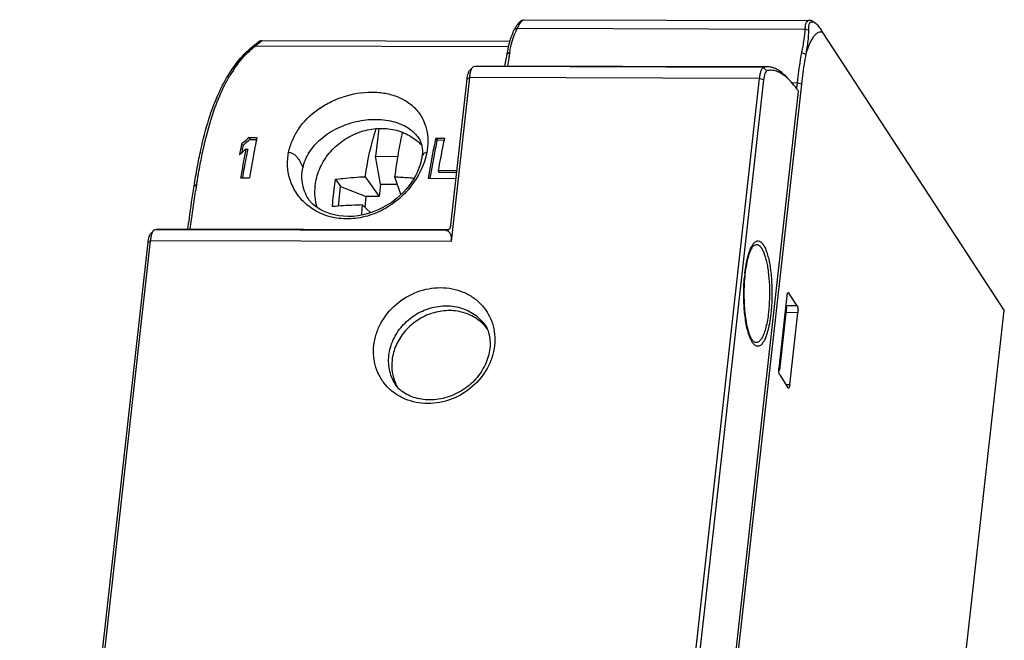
# Model space of a CAD drawing. Header units: millimetres. Extents: x 0 to 420, y 0 to 297.
# Tile 21 of 36: x 245 to 301, y 161 to 196. Entities that reach past the tile are written whole.
import ezdxf

# ---------------------------------------------------------------- set-up
doc = ezdxf.new("R2010")
doc.units = ezdxf.units.MM
doc.header["$LTSCALE"] = 23.1
doc.layers.get('0').update_dxf_attribs({"linetype": 'CONTINUOUS'})
doc.layers.add('ASSI', color=7, linetype='CONTINUOUS')

msp = doc.modelspace()

# ---------------------------------------------------------------- linework, layer by layer
at = {"color": 7, "linetype": 'CONTINUOUS'}
for p, q in [((273.47107, 196.08178), (273.38172, 196.03388)), ((273.57116, 196.12865), (289.721, 196.08624)), ((289.97902, 195.97545), (289.92256, 196.01421)), ((300.71225, 179.72194), (290.46404, 195.4125)), ((258.67264, 194.91852), (258.66975, 194.91759)), ((258.78133, 194.9494), (258.67281, 194.91857)), ((258.78249, 194.94957), (258.78144, 194.9494)), ((258.78236, 194.94957), (272.7957, 194.91277)), ((272.63787, 194.2072), (272.78682, 194.32018)), ((289.50043, 194.16292), (289.26395, 194.27691)), ((287.35335, 193.46748), (270.96878, 193.51051)), ((270.65028, 193.3974), (270.51374, 193.2524)), ((269.45446, 184.52335), (270.37557, 192.78229)), ((269.4871, 183.59679), (270.51978, 192.85601)), ((286.87409, 192.81306), (279.62402, 127.80697)), ((287.11615, 192.73701), (279.86607, 127.73092)), ((289.25517, 192.4936), (281.41718, 122.21614)), ((289.01312, 192.56965), (288.97724, 192.24799)), ((281.39125, 123.01948), (289.09408, 192.08506)), ((265.38275, 189.98458), (265.20665, 188.40564)), ((257.63975, 189.10786), (257.72401, 189.02)), ((258.06691, 189.46528), (258.1286, 189.35811)), ((258.06691, 189.46528), (258.50931, 189.46411)), ((258.1286, 189.35811), (258.48691, 189.35717)), ((267.69947, 189.33694), (267.70048, 189.33524)), ((268.60276, 189.43761), (268.68333, 189.33039)), ((268.60276, 189.43761), (269.09659, 189.43631)), ((268.68333, 189.33039), (269.07414, 189.32937)), ((257.88012, 188.80518), (257.98291, 188.81159)), ((265.47942, 186.8364), (265.20489, 188.40815)), ((265.20489, 188.40815), (266.45335, 188.40487)), ((268.74387, 187.61224), (268.75429, 187.50577)), ((268.74387, 187.61224), (269.79865, 187.60947)), ((268.75429, 187.50577), (269.78678, 187.50306)), ((257.5862, 187.19579), (258.08003, 187.19449)), ((262.94415, 187.1091), (263.23124, 186.69987)), ((264.62106, 187.25508), (265.40197, 186.14196)), ((265.47942, 186.8364), (265.40197, 186.14196)), ((265.47942, 186.8364), (266.42206, 186.83393)), ((266.28265, 187.25071), (266.62321, 186.23256)), ((268.17347, 187.16798), (269.74895, 187.16385)), ((263.10781, 185.59318), (263.23124, 186.69987)), ((263.23124, 186.69987), (264.67929, 186.14386)), ((261.48824, 185.89066), (261.48134, 185.90044)), ((264.60898, 185.51348), (264.67929, 186.14386)), ((265.40197, 186.14196), (264.67929, 186.14386)), ((264.44299, 185.65842), (264.9454, 185.21971)), ((252.49836, 184.03292), (252.67674, 184.22459)), ((269.32712, 184.25289), (252.97379, 184.29583)), ((269.27859, 184.23181), (269.28104, 184.23258)), ((245.10828, 118.56027), (252.35836, 183.56636)), ((245.25166, 118.6353), (252.50174, 183.64139)), ((288.43937, 180.51749), (287.98499, 176.44343)), ((289.01308, 179.96431), (288.54436, 180.68195)), ((288.41729, 179.89042), (288.01868, 176.31635)), ((288.41729, 179.89042), (288.37641, 179.95301)), ((298.4815, 159.72041), (300.71225, 179.72194)), ((288.60173, 175.49916), (289.05611, 179.57322)), ((271.4523, 178.77121), (271.45294, 178.77019)), ((288.01868, 176.31635), (287.97997, 176.37561)), ((288.01868, 176.31635), (287.98005, 176.27787)), ((288.02802, 176.05234), (288.49674, 175.3347)), ((266.36886, 175.44865), (266.36776, 175.45026))]:
    msp.add_line(p, q, dxfattribs=at)
at = {"color": 9, "linetype": 'CONTINUOUS'}
for p, q in [((273.05948, 195.58713), (273.2024, 195.64336)), ((273.2024, 195.64336), (289.45057, 195.60069)), ((289.64729, 195.54357), (289.45057, 195.60069)), ((258.34038, 194.64984), (258.42484, 194.65109)), ((258.42484, 194.65109), (272.71871, 194.61356)), ((287.1023, 193.43228), (270.74056, 193.47525)), ((287.29871, 193.23239), (287.1023, 193.43228)), ((270.37557, 192.78229), (270.51978, 192.85601)), ((286.87409, 192.81306), (270.51978, 192.85601)), ((287.11615, 192.73701), (286.87409, 192.81306)), ((288.71111, 192.57044), (289.01312, 192.56965)), ((289.25517, 192.4936), (289.01312, 192.56965)), ((254.95522, 186.71769), (255.1022, 186.81936)), ((269.17567, 184.21743), (252.72994, 184.26062)), ((252.35836, 183.56636), (252.50174, 183.64139)), ((269.4871, 183.59679), (252.50174, 183.64139)), ((288.54436, 180.68195), (288.48324, 180.68109)), ((289.01308, 179.96431), (288.37667, 179.95532)), ((289.05611, 179.57322), (288.38262, 179.57957)), ((288.60173, 175.49916), (288.38801, 175.50118))]:
    msp.add_line(p, q, dxfattribs=at)
at = {"color": 7, "linetype": 'CONTINUOUS'}
for points in [[(290.05396, 195.92442), (290.02355, 195.94506), (289.97902, 195.97545)], [(267.7006, 189.33505), (267.70638, 189.32509), (267.72175, 189.29667), (267.73646, 189.26619), (267.75084, 189.23253), (267.76605, 189.19187), (267.78188, 189.14278), (267.79708, 189.08745), (267.81104, 189.02754), (267.82369, 188.96267), (267.83446, 188.89432), (267.84248, 188.82673), (267.84762, 188.76159), (267.85007, 188.69779), (267.85, 188.63508), (267.84766, 188.57485), (267.84312, 188.51612), (267.83575, 188.45528), (267.82544, 188.39437)], [(267.82567, 188.3956), (267.80922, 188.31143), (267.78348, 188.18954), (267.75402, 188.06668), (267.71938, 187.94012), (267.67578, 187.80197), (267.61925, 187.64942), (267.5479, 187.48592), (267.46087, 187.31414), (267.35821, 187.13641), (267.23935, 186.9534), (267.10351, 186.76594), (266.94965, 186.57543), (266.77691, 186.38408), (266.58433, 186.19423), (266.36954, 186.00695), (266.13422, 185.82672), (265.88498, 185.6602), (265.62444, 185.50977), (265.35301, 185.37636), (265.07528, 185.26266), (264.79427, 185.16974), (264.51085, 185.09759), (264.22672, 185.04643), (263.94234, 185.01627), (263.66114, 185.00735), (263.38931, 185.01904), (263.12719, 185.05009), (262.87765, 185.09886), (262.64997, 185.16115), (262.44722, 185.23248), (262.26659, 185.31029), (262.10749, 185.39168), (261.96873, 185.47421), (261.84996, 185.55499), (261.75102, 185.63087), (261.67029, 185.69978), (261.60609, 185.76016), (261.55758, 185.80992), (261.5252, 185.84571), (261.50545, 185.8689), (261.4924, 185.88515), (261.48403, 185.89634), (261.48153, 185.90017)]]:
    msp.add_lwpolyline(points, dxfattribs=at)
for centre, radius, start, end in [((275.44358, 194.52077), 2.50661, 148.825927, 153.393943), ((275.9676, 194.20128), 3.11881, 154.54396, 157.523516), ((275.8137, 194.27312), 2.94897, 152.312485, 154.519096), ((293.42594, 190.47377), 20.99451, 169.81866, 170.445309), ((292.54994, 190.63052), 20.10459, 169.424958, 169.817049), ((295.14524, 190.18867), 22.73728, 170.455985, 171.609701), ((263.56677, 189.00689), 7.68635, 145.966478, 148.916092), ((308.39453, 178.73595), 51.8037, 168.450429, 169.141275), ((310.24462, 126.67167), 81.64282, 129.724541, 130.1154104), ((309.67576, 127.26361), 80.70215, 129.6974388, 130.0717834), ((265.72758, 187.09925), 2.84289, 44.098563, 49.247426), ((265.74523, 187.1168), 2.818, 42.821879, 44.092114), ((312.39502, 124.83427), 84.04851, 130.4370644, 130.761836), ((308.14261, 178.66278), 51.47143, 168.716953, 168.869245), ((307.09673, 178.87201), 50.40484, 168.385278, 168.717584), ((308.17739, 178.71486), 51.1999, 168.626603, 168.831921), ((317.12315, 176.81374), 62.82285, 170.9478653, 171.1655038), ((316.29613, 176.94525), 61.98544, 170.8338957, 170.9476365), ((290.60785, 183.62183), 26.244, 175.549242, 176.818356), ((269.13889, 183.90359), 0.31584, 71.710769, 82.523491), ((269.22323, 184.52517), 0.31145, 262.019496, 265.812251), ((269.57617, 177.22287), 2.41173, 36.524933, 39.513312), ((268.55248, 176.55279), 2.42632, 203.468666, 208.611052), ((268.55043, 176.55174), 2.42402, 208.612463, 209.741355)]:
    msp.add_arc(centre, radius, start, end, dxfattribs=at)
at = {"color": 9, "linetype": 'CONTINUOUS'}
for centre, radius, start, end in [((269.41569, 183.46847), 0.78456, 100.172539, 107.329861), ((269.41193, 183.48713), 0.76552, 97.613441, 100.14154), ((295.50261, 180.72826), 9.50223, 173.845791, 175.025426), ((294.99583, 180.78108), 8.99271, 173.636389, 173.834209)]:
    msp.add_arc(centre, radius, start, end, dxfattribs=at)
at = {"color": 7, "linetype": 'CONTINUOUS'}
for points, knots in [([(273.05948, 195.58713), (273.09205, 195.64923), (273.15509, 195.75686), (273.24624, 195.89143), (273.3187, 195.97934), (273.36171, 196.02316), (273.38175, 196.0339)], [0, 0, 0, 0, 0.37963937, 0.67507994, 0.87692999, 1, 1, 1, 1]), ([(273.29893, 195.81829), (273.3233, 195.8586), (273.36836, 195.92892), (273.4347, 196.01809), (273.48982, 196.08016), (273.52578, 196.11112), (273.54279, 196.12025)], [0, 0, 0, 0, 0.36166317, 0.64102269, 0.85176251, 1, 1, 1, 1]), ([(273.54279, 196.12025), (273.54529, 196.12159), (273.55428, 196.12599), (273.5643, 196.12882), (273.57149, 196.12884)], [0, 0, 0, 0, 0.28306378, 1, 1, 1, 1]), ([(289.72072, 196.08641), (289.68125, 196.08643), (289.59775, 196.06478), (289.50944, 195.9559), (289.46492, 195.79492), (289.45416, 195.6712), (289.45057, 195.60069)], [0, 0, 0, 0, 0.19304135, 0.39357787, 0.65467718, 1, 1, 1, 1]), ([(289.71007, 195.92507), (289.67871, 195.88231), (289.64364, 195.75041), (289.64487, 195.62086), (289.64729, 195.54357)], [0, 0, 0, 0, 0.406776, 1, 1, 1, 1]), ([(289.77422, 195.97901), (289.75541, 195.97009), (289.73218, 195.9527), (289.71438, 195.93094), (289.71007, 195.92507)], [0, 0, 0, 0, 0.74084505, 1, 1, 1, 1]), ([(289.92288, 196.01399), (289.90582, 196.02575), (289.84437, 196.06314), (289.77215, 196.08637), (289.72072, 196.08641)], [0, 0, 0, 0, 0.28706523, 1, 1, 1, 1]), ([(289.96787, 195.97156), (289.9341, 195.98559), (289.86877, 196.00315), (289.80084, 195.99164), (289.77422, 195.97901)], [0, 0, 0, 0, 0.55384139, 1, 1, 1, 1]), ([(290.05377, 195.92455), (290.04661, 195.9294), (290.01916, 195.9471), (289.99006, 195.96234), (289.96787, 195.97156)], [0, 0, 0, 0, 0.26444233, 1, 1, 1, 1]), ([(290.14658, 195.84699), (290.13924, 195.85444), (290.11022, 195.8825), (290.07851, 195.90778), (290.05377, 195.92455)], [0, 0, 0, 0, 0.25932247, 1, 1, 1, 1]), ([(290.46404, 195.4125), (290.42088, 195.48923), (290.32654, 195.64271), (290.21094, 195.7816), (290.14658, 195.84699)], [0, 0, 0, 0, 0.4896646, 1, 1, 1, 1]), ([(272.63787, 194.2072), (272.6811, 194.45938), (272.78128, 194.93226), (272.95425, 195.38648), (273.05948, 195.58713)], [0, 0, 0, 0, 0.53036299, 1, 1, 1, 1]), ([(272.78682, 194.32018), (272.80534, 194.41938), (272.87952, 194.78347), (272.98205, 195.1434), (273.08571, 195.39361)], [0, 0, 0, 0, 0.27147527, 1, 1, 1, 1]), ([(289.45057, 195.60069), (289.44528, 195.40136), (289.39102, 194.95733), (289.30919, 194.51924), (289.26395, 194.27691)], [0, 0, 0, 0, 0.44716185, 1, 1, 1, 1]), ([(289.64729, 195.54357), (289.65389, 195.33289), (289.61809, 194.86885), (289.5431, 194.41184), (289.50043, 194.16292)], [0, 0, 0, 0, 0.45492015, 1, 1, 1, 1]), ([(256.96978, 193.12288), (257.16035, 193.41786), (257.47098, 193.83496), (257.94837, 194.32999), (258.20562, 194.5469), (258.34038, 194.64984)], [0, 0, 0, 0, 0.51122905, 0.75313628, 1, 1, 1, 1]), ([(257.19701, 193.30877), (257.37086, 193.56594), (257.65096, 193.9307), (258.07713, 194.36615), (258.30544, 194.55892), (258.42484, 194.65109)], [0, 0, 0, 0, 0.5099875, 0.75219215, 1, 1, 1, 1]), ([(258.34038, 194.64984), (258.39112, 194.6886), (258.47955, 194.75451), (258.58043, 194.82863), (258.63758, 194.87381), (258.66009, 194.89265), (258.6727, 194.90574), (258.67777, 194.91092), (258.68135, 194.91814), (258.67933, 194.91905)], [0, 0, 0, 0, 0.44030165, 0.75984911, 0.86520882, 0.93993926, 0.96616957, 0.98473367, 1, 1, 1, 1]), ([(258.42484, 194.65109), (258.45407, 194.67555), (258.54876, 194.75349), (258.64528, 194.82917), (258.71068, 194.88271)], [0, 0, 0, 0, 0.31079354, 1, 1, 1, 1]), ([(258.66975, 194.91759), (258.66005, 194.91416), (258.63577, 194.90071), (258.61283, 194.88557), (258.59875, 194.87561)], [0, 0, 0, 0, 0.37383056, 1, 1, 1, 1]), ([(258.67933, 194.91905), (258.67899, 194.91921), (258.67673, 194.91966), (258.67445, 194.91903), (258.67264, 194.91852)], [0, 0, 0, 0, 0.16706545, 1, 1, 1, 1]), ([(258.71068, 194.88271), (258.72199, 194.89196), (258.74053, 194.90674), (258.76638, 194.93111), (258.77555, 194.93776), (258.78418, 194.94957), (258.78251, 194.94961)], [0, 0, 0, 0, 0.44377252, 0.76224477, 0.94945199, 1, 1, 1, 1]), ([(272.51961, 193.50654), (272.52867, 193.56623), (272.56518, 193.80026), (272.60548, 194.03371), (272.63787, 194.2072)], [0, 0, 0, 0, 0.25488215, 1, 1, 1, 1]), ([(289.26395, 194.27691), (289.23863, 194.14133), (289.13897, 193.57473), (289.06159, 193.0043), (289.01312, 192.56965)], [0, 0, 0, 0, 0.23975439, 1, 1, 1, 1]), ([(289.50043, 194.16292), (289.47568, 194.03035), (289.37823, 193.47635), (289.30257, 192.9186), (289.25517, 192.4936)], [0, 0, 0, 0, 0.23975439, 1, 1, 1, 1]), ([(270.74056, 193.47525), (270.79542, 193.49333), (270.87239, 193.50791), (270.94963, 193.51052), (270.96914, 193.51047)], [0, 0, 0, 0, 0.74742853, 1, 1, 1, 1]), ([(254.95522, 186.71769), (255.01126, 187.07064), (255.12917, 187.75899), (255.38144, 189.02599), (255.74072, 190.42913), (256.27632, 191.89163), (256.72618, 192.7458), (256.96978, 193.12288)], [0, 0, 0, 0, 0.15863777, 0.30996576, 0.57343259, 0.80072205, 1, 1, 1, 1]), ([(255.1022, 186.81936), (255.15668, 187.15699), (255.27116, 187.81637), (255.51434, 189.03146), (255.85496, 190.37805), (256.35305, 191.78304), (256.76301, 192.60869), (256.98409, 192.9753)], [0, 0, 0, 0, 0.15852159, 0.31015689, 0.57434802, 0.80156938, 1, 1, 1, 1]), ([(270.37557, 192.78229), (270.38677, 192.8825), (270.40879, 193.02012), (270.46295, 193.17594), (270.49529, 193.23284), (270.51374, 193.25238)], [0, 0, 0, 0, 0.6110704, 0.83710921, 1, 1, 1, 1]), ([(270.51978, 192.85601), (270.52133, 192.86983), (270.5277, 192.92348), (270.53548, 192.97697), (270.54221, 193.01652)], [0, 0, 0, 0, 0.25738917, 1, 1, 1, 1]), ([(270.54221, 193.01652), (270.55758, 193.10694), (270.5848, 193.2311), (270.64243, 193.37216), (270.67529, 193.42399), (270.6932, 193.44297)], [0, 0, 0, 0, 0.60251445, 0.82853047, 1, 1, 1, 1]), ([(270.6932, 193.44297), (270.69694, 193.44693), (270.71068, 193.46028), (270.72741, 193.47117), (270.74056, 193.47525)], [0, 0, 0, 0, 0.28342879, 1, 1, 1, 1]), ([(287.1023, 193.43228), (287.07247, 193.42354), (287.03221, 193.3815), (286.99313, 193.31309), (286.94863, 193.20636), (286.90503, 193.03822), (286.88301, 192.89296), (286.87409, 192.81306)], [0, 0, 0, 0, 0.1372686, 0.23453753, 0.35222007, 0.644934, 1, 1, 1, 1]), ([(287.35297, 193.46744), (287.33249, 193.4675), (287.24796, 193.46473), (287.164, 193.44946), (287.1023, 193.43228)], [0, 0, 0, 0, 0.24229327, 1, 1, 1, 1]), ([(287.29871, 193.23239), (287.27485, 193.22539), (287.22713, 193.17529), (287.1559, 193.01034), (287.12913, 192.85344), (287.11615, 192.73701)], [0, 0, 0, 0, 0.13748089, 0.35229233, 1, 1, 1, 1]), ([(288.37279, 192.90187), (288.28926, 192.97126), (288.12102, 193.094), (287.84963, 193.22419), (287.57154, 193.28638), (287.38464, 193.26238), (287.29871, 193.23239)], [0, 0, 0, 0, 0.2783284, 0.53119545, 0.76670681, 1, 1, 1, 1]), ([(288.49081, 192.81154), (288.40249, 192.90717), (288.22542, 193.08095), (287.94084, 193.29155), (287.65143, 193.4309), (287.44935, 193.46719), (287.35297, 193.46744)], [0, 0, 0, 0, 0.28996206, 0.55117101, 0.78530179, 1, 1, 1, 1]), ([(288.66787, 192.61926), (288.6438, 192.64531), (288.54999, 192.7441), (288.45031, 192.83747), (288.37279, 192.90187)], [0, 0, 0, 0, 0.26030843, 1, 1, 1, 1]), ([(289.09408, 192.08506), (289.05957, 192.13393), (288.92582, 192.3184), (288.78189, 192.4958), (288.66787, 192.61926)], [0, 0, 0, 0, 0.26254491, 1, 1, 1, 1]), ([(261.79922, 186.75598), (261.83362, 187.06438), (261.99675, 187.68301), (262.48517, 188.51693), (263.18148, 189.21197), (264.03202, 189.71492), (264.9722, 189.98771), (265.93107, 190.00776), (266.83392, 189.77131), (267.35771, 189.44735), (267.5834, 189.25284)], [0, 0, 0, 0, 0.12270162, 0.24907261, 0.37798172, 0.50754969, 0.63574442, 0.76089052, 0.88218966, 1, 1, 1, 1]), ([(264.62106, 187.25508), (264.69268, 187.74048), (264.82181, 188.4476), (265.04944, 189.35073), (265.17787, 189.77233), (265.2459, 189.97455)], [0, 0, 0, 0, 0.52694317, 0.77086968, 1, 1, 1, 1]), ([(266.71621, 189.76977), (266.62819, 189.37602), (266.46662, 188.53882), (266.34105, 187.69567), (266.28265, 187.25071)], [0, 0, 0, 0, 0.47342063, 1, 1, 1, 1]), ([(258.50931, 189.46411), (258.47042, 189.28076), (258.31503, 188.5266), (258.17649, 187.769), (258.08003, 187.19449)], [0, 0, 0, 0, 0.24342744, 1, 1, 1, 1]), ([(268.60276, 189.43761), (268.56387, 189.25425), (268.40847, 188.5001), (268.26994, 187.74249), (268.17347, 187.16798)], [0, 0, 0, 0, 0.2434276, 1, 1, 1, 1]), ([(268.68333, 189.33039), (268.64609, 189.15551), (268.49725, 188.43689), (268.364, 187.71507), (268.27095, 187.16787)], [0, 0, 0, 0, 0.24364636, 1, 1, 1, 1]), ([(269.09659, 189.43631), (269.06516, 189.28814), (268.93951, 188.68171), (268.82488, 188.07301), (268.74387, 187.61224)], [0, 0, 0, 0, 0.24458049, 1, 1, 1, 1]), ([(257.88012, 188.80518), (257.85409, 188.67382), (257.75016, 188.13846), (257.65433, 187.60154), (257.5862, 187.19579)], [0, 0, 0, 0, 0.24555775, 1, 1, 1, 1]), ([(257.94705, 188.63165), (257.92386, 188.5142), (257.83126, 188.03642), (257.74518, 187.55738), (257.68366, 187.19563)], [0, 0, 0, 0, 0.24600095, 1, 1, 1, 1]), ([(262.8464, 186.35069), (262.85356, 186.41483), (262.88287, 186.66804), (262.91648, 186.92075), (262.94415, 187.1091)], [0, 0, 0, 0, 0.25317384, 1, 1, 1, 1]), ([(262.94415, 187.1091), (263.07916, 187.12786), (263.63607, 187.19761), (264.19649, 187.23841), (264.62106, 187.25508)], [0, 0, 0, 0, 0.24289357, 1, 1, 1, 1]), ([(266.28265, 187.25071), (266.37379, 187.24682), (266.74036, 187.2288), (267.10647, 187.20153), (267.38107, 187.17599)], [0, 0, 0, 0, 0.24857772, 1, 1, 1, 1]), ([(254.61074, 184.29184), (254.6363, 184.4984), (254.74013, 185.30853), (254.85826, 186.11685), (254.95522, 186.71769)], [0, 0, 0, 0, 0.25483501, 1, 1, 1, 1]), ([(254.74478, 184.29131), (254.76736, 184.47562), (254.85902, 185.20039), (254.96194, 185.92374), (255.04562, 186.46213)], [0, 0, 0, 0, 0.25417487, 1, 1, 1, 1]), ([(261.92069, 185.50561), (261.85654, 185.70418), (261.7712, 186.12037), (261.77567, 186.54485), (261.79922, 186.75598)], [0, 0, 0, 0, 0.49551543, 1, 1, 1, 1]), ([(262.77201, 185.56563), (262.7772, 185.6318), (262.79882, 185.89378), (262.82462, 186.15541), (262.8464, 186.35069)], [0, 0, 0, 0, 0.25251373, 1, 1, 1, 1]), ([(264.44299, 185.65842), (264.29933, 185.65491), (263.74171, 185.63711), (263.18456, 185.60251), (262.77201, 185.56563)], [0, 0, 0, 0, 0.25757302, 1, 1, 1, 1]), ([(252.52482, 183.80455), (252.54025, 183.89303), (252.56761, 184.01495), (252.62572, 184.15377), (252.65879, 184.20531), (252.67674, 184.22457)], [0, 0, 0, 0, 0.59770178, 0.82480288, 1, 1, 1, 1]), ([(252.67674, 184.22457), (252.6809, 184.22904), (252.69622, 184.2441), (252.71511, 184.25627), (252.72994, 184.26062)], [0, 0, 0, 0, 0.28324398, 1, 1, 1, 1]), ([(269.37194, 184.28864), (269.35914, 184.27222), (269.3323, 184.24527), (269.27333, 184.2163), (269.22798, 184.21257), (269.20049, 184.21455)], [0, 0, 0, 0, 0.32118827, 0.57478329, 1, 1, 1, 1]), ([(269.4871, 183.59679), (269.49596, 183.6762), (269.49882, 183.82052), (269.45151, 184.0102), (269.36077, 184.1411), (269.27868, 184.18996), (269.23801, 184.20347)], [0, 0, 0, 0, 0.33973006, 0.60770441, 0.81779402, 1, 1, 1, 1]), ([(269.45446, 184.52335), (269.44973, 184.48095), (269.43315, 184.39862), (269.39713, 184.32097), (269.37194, 184.28864)], [0, 0, 0, 0, 0.51001526, 1, 1, 1, 1]), ([(252.35836, 183.56636), (252.36938, 183.66513), (252.39159, 183.80123), (252.4466, 183.95588), (252.47966, 184.01283), (252.49836, 184.0329)], [0, 0, 0, 0, 0.60576561, 0.83279928, 1, 1, 1, 1]), ([(252.50174, 183.64139), (252.5033, 183.65545), (252.50978, 183.71), (252.51782, 183.76437), (252.52482, 183.80455)], [0, 0, 0, 0, 0.25748339, 1, 1, 1, 1]), ([(286.50594, 183.30702), (286.4852, 183.28376), (286.44197, 183.22139), (286.38042, 183.10439), (286.31709, 182.94853), (286.2291, 182.67875), (286.13776, 182.27434), (286.08831, 181.93095), (286.06761, 181.74532)], [0, 0, 0, 0, 0.05708199, 0.1382396, 0.24191197, 0.36487064, 0.65780496, 1, 1, 1, 1]), ([(286.06761, 181.74532), (286.02437, 181.3577), (285.99648, 180.76902), (286.02084, 179.99332), (286.07018, 179.43841), (286.14747, 178.93927), (286.23471, 178.57114), (286.31715, 178.32628), (286.37595, 178.18476), (286.43303, 178.07806), (286.47286, 178.02077), (286.492, 177.99907)], [0, 0, 0, 0, 0.30605812, 0.46111148, 0.60885668, 0.74290097, 0.85720789, 0.905152, 0.9455309, 0.97729872, 1, 1, 1, 1]), ([(288.43937, 180.51749), (288.4422, 180.54291), (288.44902, 180.58874), (288.46582, 180.6476), (288.48377, 180.68768), (288.50482, 180.70405), (288.51377, 180.70417)], [0, 0, 0, 0, 0.36662561, 0.66333318, 0.87163857, 1, 1, 1, 1]), ([(288.51377, 180.70417), (288.51643, 180.70421), (288.52948, 180.70173), (288.53873, 180.69056), (288.54436, 180.68195)], [0, 0, 0, 0, 0.20519449, 1, 1, 1, 1]), ([(271.43676, 178.75735), (271.26341, 178.96753), (270.83597, 179.33586), (270.04339, 179.65597), (269.16682, 179.72609), (268.28466, 179.54318), (267.47266, 179.12576), (266.80053, 178.50996), (266.32676, 177.74933), (266.16963, 177.17688), (266.13781, 176.89154)], [0, 0, 0, 0, 0.11709283, 0.23727881, 0.36158804, 0.48957589, 0.6195858, 0.74933596, 0.87660633, 1, 1, 1, 1]), ([(289.01308, 179.96431), (289.02576, 179.9449), (289.04365, 179.89057), (289.06501, 179.76009), (289.06459, 179.64928), (289.05611, 179.57322)], [0, 0, 0, 0, 0.17487255, 0.42258939, 1, 1, 1, 1]), ([(271.4529, 178.77047), (271.47617, 178.73353), (271.53712, 178.61135), (271.62372, 178.3586), (271.6822, 177.98582), (271.67514, 177.70126), (271.65825, 177.54947)], [0, 0, 0, 0, 0.10423516, 0.32480286, 0.63536929, 1, 1, 1, 1]), ([(271.6582, 177.54896), (271.62375, 177.24104), (271.43977, 176.61186), (270.8844, 175.78168), (270.09165, 175.12267), (269.14918, 174.71292), (268.16754, 174.59463), (267.39864, 174.74107), (266.89916, 174.97925), (266.62982, 175.16696), (266.46416, 175.32709), (266.38961, 175.41754), (266.36852, 175.44886)], [0, 0, 0, 0, 0.13331114, 0.27645122, 0.42387155, 0.57084227, 0.71259581, 0.84322606, 0.90114395, 0.94972351, 0.98375657, 1, 1, 1, 1]), ([(266.13781, 176.89154), (266.11298, 176.66896), (266.11796, 176.22028), (266.23952, 175.78772), (266.32687, 175.58651)], [0, 0, 0, 0, 0.50519904, 1, 1, 1, 1]), ([(288.02802, 176.05234), (288.01534, 176.07175), (287.99745, 176.12607), (287.97609, 176.25656), (287.97651, 176.36737), (287.98499, 176.44343)], [0, 0, 0, 0, 0.17487255, 0.42258939, 1, 1, 1, 1]), ([(288.52655, 175.31248), (288.52394, 175.31254), (288.51124, 175.31537), (288.50226, 175.32625), (288.49674, 175.3347)], [0, 0, 0, 0, 0.20503449, 1, 1, 1, 1]), ([(288.60173, 175.49916), (288.59888, 175.47355), (288.59203, 175.42742), (288.575, 175.36836), (288.55698, 175.32819), (288.53546, 175.31227), (288.52655, 175.31248)], [0, 0, 0, 0, 0.36812778, 0.66521317, 0.87263169, 1, 1, 1, 1])]:
    msp.add_open_spline(points, degree=3, knots=knots, dxfattribs=at)
at = {"color": 9, "linetype": 'CONTINUOUS'}
for points, knots in [([(290.46404, 195.4125), (290.42239, 195.42678), (290.33155, 195.44053), (290.19261, 195.40233), (290.06091, 195.31038), (289.9353, 195.16992), (289.81503, 194.98209), (289.65193, 194.64841), (289.55776, 194.36532), (289.50043, 194.16292)], [0, 0, 0, 0, 0.07679181, 0.15530721, 0.24532619, 0.35318767, 0.48207267, 0.63311854, 1, 1, 1, 1]), ([(260.29623, 188.63316), (260.34248, 188.86512), (260.48807, 189.32615), (260.96925, 190.19488), (261.71013, 190.9313), (262.61216, 191.4786), (263.62133, 191.8981), (264.70758, 192.08349), (265.75526, 191.99384), (266.4576, 191.79592), (267.05984, 191.47451), (267.54329, 191.04488), (267.89436, 190.52248), (268.10676, 189.92706), (268.17939, 189.27821), (268.13643, 188.83554), (268.09403, 188.61268)], [0, 0, 0, 0, 0.06117151, 0.12394918, 0.25553885, 0.32503303, 0.39608874, 0.53738346, 0.60434442, 0.66683799, 0.72477859, 0.77941125, 0.83243686, 0.885843, 0.94132848, 1, 1, 1, 1]), ([(261.09931, 187.75931), (261.16459, 188.06488), (261.42407, 188.67486), (262.10436, 189.43807), (263.01948, 190.02976), (263.91205, 190.3457), (264.66855, 190.47684), (265.23567, 190.50896), (265.78134, 190.46995), (266.28876, 190.36405), (266.74427, 190.19361), (267.137, 189.96251), (267.46083, 189.678), (267.6295, 189.4538), (267.6996, 189.33677)], [0, 0, 0, 0, 0.11487421, 0.23784832, 0.37079318, 0.51143415, 0.58269638, 0.65257525, 0.71972013, 0.78324588, 0.84250366, 0.89772653, 0.94984478, 1, 1, 1, 1]), ([(261.30987, 185.68678), (261.09916, 185.86717), (260.72722, 186.28121), (260.35933, 187.02184), (260.204, 187.82563), (260.24356, 188.36896), (260.29623, 188.63316)], [0, 0, 0, 0, 0.25526956, 0.50504855, 0.75207328, 1, 1, 1, 1]), ([(260.29623, 188.63316), (260.36031, 188.63277), (260.47816, 188.60677), (260.62096, 188.51772), (260.73086, 188.41192), (260.85486, 188.25624), (260.9809, 188.03838), (261.06174, 187.85389), (261.09931, 187.75931)], [0, 0, 0, 0, 0.15360273, 0.2799215, 0.39942025, 0.51763307, 0.75606383, 1, 1, 1, 1]), ([(268.09403, 188.61268), (268.05036, 188.61265), (267.97493, 188.60253), (267.86652, 188.53055), (267.83525, 188.44714), (267.82566, 188.3956)], [0, 0, 0, 0, 0.34656216, 0.58401958, 1, 1, 1, 1]), ([(268.09403, 188.61268), (268.08923, 188.58744), (268.06876, 188.48562), (268.04408, 188.38465), (268.0233, 188.3093)], [0, 0, 0, 0, 0.24743096, 1, 1, 1, 1]), ([(268.0233, 188.3093), (267.84181, 187.65124), (267.29954, 186.6993), (266.24803, 185.73481), (265.28253, 185.1788), (264.39258, 184.92239), (263.67177, 184.8596), (262.97279, 184.89507), (262.14087, 185.11262), (261.56001, 185.47263), (261.30987, 185.68678)], [0, 0, 0, 0, 0.242621, 0.37313349, 0.50489362, 0.63486814, 0.69865648, 0.76135029, 0.88296459, 1, 1, 1, 1]), ([(261.48144, 185.90055), (261.29387, 186.1679), (261.02326, 186.77875), (261.03247, 187.44644), (261.09931, 187.75931)], [0, 0, 0, 0, 0.50514748, 1, 1, 1, 1]), ([(286.33585, 183.07568), (286.36761, 183.1601), (286.4318, 183.30872), (286.53489, 183.47125), (286.62381, 183.56116), (286.68784, 183.60539), (286.75366, 183.63029), (286.84473, 183.63641), (286.93594, 183.59587), (287.01426, 183.52643), (287.1012, 183.4215), (287.20074, 183.24217), (287.30376, 182.97544), (287.39445, 182.64967), (287.47041, 182.27294), (287.52949, 181.85454), (287.5844, 181.24598), (287.60158, 180.46483), (287.56332, 179.8362), (287.52881, 179.52673)], [0, 0, 0, 0, 0.05300718, 0.09496351, 0.11208485, 0.12701518, 0.14035166, 0.15295561, 0.17978495, 0.19590948, 0.21444999, 0.25953681, 0.31566899, 0.38223438, 0.45801362, 0.54138564, 0.63043892, 0.81699771, 1, 1, 1, 1]), ([(286.05853, 181.77781), (286.08552, 182.01982), (286.15204, 182.45841), (286.26554, 182.88882), (286.33585, 183.07568)], [0, 0, 0, 0, 0.5494818, 1, 1, 1, 1]), ([(286.50594, 183.307), (286.53546, 183.34012), (286.59583, 183.39566), (286.71045, 183.43494), (286.82664, 183.40577), (286.93035, 183.31929), (287.02652, 183.1848), (287.1163, 183.00265), (287.19854, 182.7755), (287.27169, 182.50711), (287.33429, 182.2025), (287.40377, 181.74271), (287.4541, 181.12439), (287.45907, 180.36598), (287.42476, 179.85576), (287.39685, 179.60547)], [0, 0, 0, 0, 0.03103017, 0.05635093, 0.08117477, 0.11100734, 0.14897788, 0.19616367, 0.25259504, 0.31770297, 0.39055462, 0.46996907, 0.64280771, 0.82386664, 1, 1, 1, 1]), ([(286.34506, 178.17413), (286.30639, 178.27132), (286.23609, 178.48661), (286.11888, 178.98197), (286.02309, 179.69534), (285.98364, 180.60765), (286.00878, 181.23778), (286.03617, 181.55224)], [0, 0, 0, 0, 0.09189325, 0.19854537, 0.446874, 0.72271368, 1, 1, 1, 1]), ([(265.10738, 177.72377), (265.13151, 177.94014), (265.22542, 178.37386), (265.58027, 179.20005), (266.31584, 180.10226), (267.51081, 180.81642), (268.64979, 181.03289), (269.53783, 180.94714), (270.16157, 180.75915), (270.72274, 180.45325), (271.19936, 180.04088), (271.57216, 179.53795), (271.82637, 178.96435), (271.95197, 178.34328), (271.94718, 177.91757), (271.92357, 177.70587)], [0, 0, 0, 0, 0.06226637, 0.1259208, 0.25592683, 0.38746694, 0.51660312, 0.57962458, 0.64125974, 0.70163595, 0.76108509, 0.82010043, 0.87924443, 0.93907812, 1, 1, 1, 1]), ([(265.95812, 177.1576), (265.99156, 177.45748), (266.16168, 178.05915), (266.6768, 178.84936), (267.4044, 179.4738), (268.27544, 179.87296), (269.20819, 180.00866), (270.11472, 179.86416), (270.9049, 179.44901), (271.30129, 179.01245), (271.45227, 178.77119)], [0, 0, 0, 0, 0.1238996, 0.25182741, 0.38215893, 0.51240309, 0.64011344, 0.76371298, 0.88313658, 1, 1, 1, 1]), ([(287.39685, 179.60547), (287.37993, 179.45381), (287.34003, 179.16657), (287.25745, 178.76725), (287.15752, 178.43048), (287.04414, 178.16722), (286.93287, 178.0009), (286.83547, 177.91874), (286.7654, 177.88515), (286.69319, 177.87663), (286.6216, 177.89448), (286.55275, 177.93659), (286.51209, 177.9763), (286.492, 177.99908)], [0, 0, 0, 0, 0.20836388, 0.39565525, 0.55637529, 0.68700009, 0.7864205, 0.82568187, 0.85970218, 0.8910237, 0.92293063, 0.9585277, 1, 1, 1, 1]), ([(287.52881, 179.52673), (287.5072, 179.33294), (287.45526, 178.97147), (287.34308, 178.48108), (287.22294, 178.1364), (287.11085, 177.92287), (287.02866, 177.80671), (286.94271, 177.72379), (286.85168, 177.67573), (286.75618, 177.66772), (286.66319, 177.70181), (286.57584, 177.77217), (286.4547, 177.92434), (286.38706, 178.0686), (286.34506, 178.17413)], [0, 0, 0, 0, 0.20949235, 0.3918504, 0.53994616, 0.59991693, 0.65042119, 0.69221533, 0.72717583, 0.75886286, 0.79206309, 0.8309392, 0.87798802, 1, 1, 1, 1]), ([(271.92357, 177.70587), (271.89944, 177.48951), (271.80553, 177.05579), (271.45068, 176.2296), (270.71511, 175.32739), (269.52014, 174.61323), (268.38116, 174.39676), (267.49312, 174.48251), (266.86938, 174.6705), (266.30821, 174.9764), (265.83159, 175.38877), (265.45879, 175.8917), (265.20459, 176.4653), (265.07898, 177.08637), (265.08377, 177.51208), (265.10738, 177.72377)], [0, 0, 0, 0, 0.06226637, 0.1259208, 0.25592683, 0.38746694, 0.51660312, 0.57962458, 0.64125974, 0.70163595, 0.76108509, 0.82010043, 0.87924443, 0.93907812, 1, 1, 1, 1]), ([(266.36779, 175.45028), (266.20238, 175.6932), (265.95669, 176.25128), (265.92478, 176.85867), (265.95812, 177.1576)], [0, 0, 0, 0, 0.49420694, 1, 1, 1, 1])]:
    msp.add_open_spline(points, degree=3, knots=knots, dxfattribs=at)
at = {"color": 7, "linetype": 'CONTINUOUS'}
msp.add_open_spline([(252.72994, 184.26062), (252.80861, 184.28446), (252.89184, 184.29602), (252.97405, 184.29581)], degree=3, dxfattribs=at)
at = {"layer": 'ASSI', "color": 7, "linetype": 'CONTINUOUS'}
msp.add_open_spline([(256.96873, 193.12232), (257.18222, 193.45377), (257.66476, 194.09841), (258.26493, 194.6418), (258.59848, 194.87576)], degree=3, knots=[0, 0, 0, 0, 0.49178518, 1, 1, 1, 1], dxfattribs=at)

doc.saveas('drawing.dxf')
